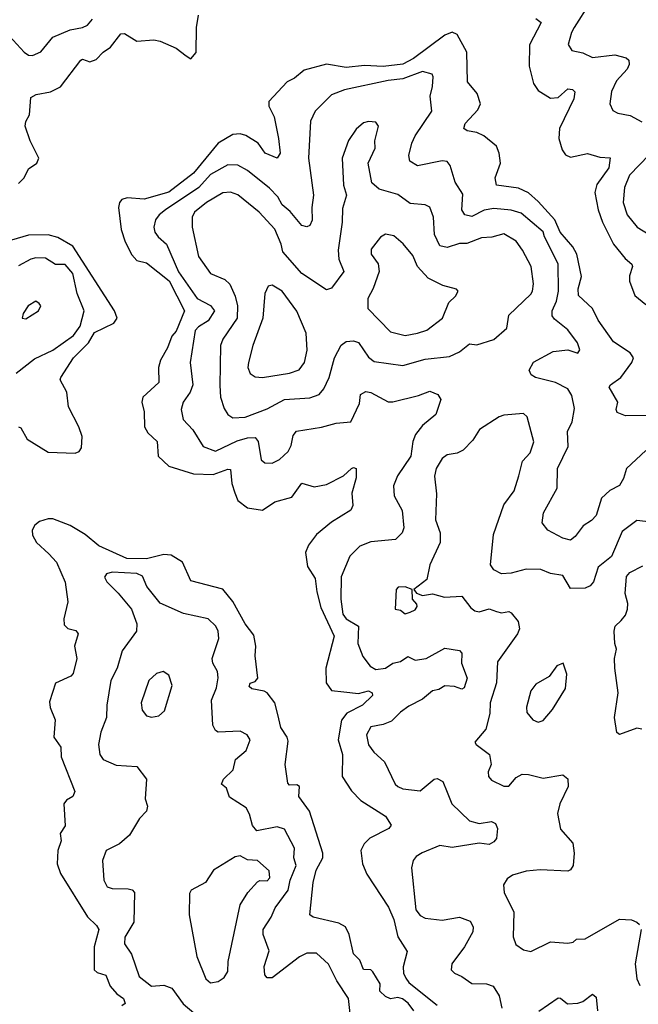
# Model space of a CAD drawing. Extents: x 1892934 to 2008621, y 567149 to 683290.
# Tile 96 of 256: x 1909120 to 1911631, y 628331 to 632326. Entities that reach past the tile are written whole.
import ezdxf

# ---------------------------------------------------------------- set-up
doc = ezdxf.new("R2010")
doc.units = 0

msp = doc.modelspace()

# ---------------------------------------------------------------- linework, layer by layer
at = {"layer": '0CON20XD'}
for points in [[(1911434.6, 632395), (1911370.9, 632295), (1911359.1, 632275), (1911345.7, 632225.7), (1911360.9, 632200.9), (1911405, 632192.2), (1911445, 632172.9), (1911535, 632183.5), (1911581.2, 632171.2), (1911591.7, 632161.7), (1911593.5, 632145), (1911585, 632125.7), (1911542.2, 632077.8), (1911522.1, 632035), (1911515.7, 631985), (1911527.9, 631957.9), (1911547.8, 631947.8), (1911598.3, 631938.3), (1911645, 631912.3)], [(1909079.1, 632259.1), (1909137.5, 632195), (1909155, 632182.9), (1909171.7, 632181.7), (1909205, 632195.6), (1909254.8, 632255.2), (1909324.3, 632285.7), (1909375, 632294.7), (1909395, 632304.6), (1909415, 632328.8)], [(1909115, 631662.2), (1909138.5, 631685), (1909155, 631720.8), (1909188.8, 631745), (1909198, 631765), (1909162.7, 631835), (1909142.7, 631895), (1909145, 631913.8), (1909159.1, 631940.9), (1909165, 632011.2), (1909187.4, 632022.6), (1909245, 632033.1), (1909285.4, 632054.6), (1909368.3, 632161.7), (1909375, 632166.7), (1909405, 632155.7), (1909430.7, 632165), (1909458.2, 632195), (1909488.8, 632215), (1909530.5, 632269.5), (1909545, 632270.9), (1909595, 632238.8), (1909665, 632244.2), (1909689.6, 632239.6), (1909755, 632211.2), (1909795, 632180), (1909815, 632168), (1909836.4, 632193.6), (1909837.3, 632295), (1909846, 632345)], [(1911215, 632330.9), (1911236.5, 632315), (1911188.8, 632225), (1911188.2, 632138.3), (1911205, 632067.1), (1911225, 632039.6), (1911275, 632008.4), (1911305, 632011.3), (1911345, 632045.3), (1911363.2, 632043.2), (1911373.6, 632033.6), (1911369.7, 632005), (1911310.4, 631885), (1911308.2, 631845), (1911322.2, 631797.8), (1911335, 631777.5), (1911355, 631769.2), (1911425, 631783.1), (1911475, 631768.7), (1911516.4, 631766.4), (1911511.2, 631725), (1911462.9, 631657.1), (1911454.3, 631625), (1911467.2, 631555), (1911485.5, 631505), (1911529.5, 631415), (1911577.2, 631357.2), (1911604.1, 631334.1), (1911607.3, 631325), (1911595, 631286.7), (1911594.7, 631265), (1911616.8, 631206.8), (1911661.4, 631171.4)], [(1911669, 630721), (1911578.7, 630718.7), (1911545, 630733.3), (1911541.4, 630745), (1911547.5, 630775), (1911513.1, 630835), (1911518.6, 630845), (1911560, 630875), (1911604.5, 630935), (1911610.8, 630955), (1911598, 630975), (1911529.5, 631019.5), (1911467.3, 631107.3), (1911445, 631154.6), (1911387.8, 631207.8), (1911386.7, 631235), (1911400.7, 631285), (1911381.6, 631375), (1911364.6, 631404.6), (1911314.1, 631465), (1911291.5, 631515), (1911225, 631588.8), (1911185, 631624), (1911145, 631643.1), (1911054.8, 631654.8), (1911050, 631685), (1911071.1, 631745), (1911066.2, 631785), (1911055, 631812.9), (1911003.3, 631855), (1910975, 631868.8), (1910936.7, 631875), (1910922, 631885), (1910927.8, 631905), (1910979.7, 631960.3), (1910990.4, 631985), (1910977.3, 632027.3), (1910937.7, 632075), (1910934.7, 632195), (1910895, 632266.9), (1910875, 632275.4), (1910845, 632264), (1910718.8, 632168.8), (1910675, 632145.8), (1910595, 632136.3), (1910518.9, 632141.1), (1910445, 632132.9), (1910365, 632145.4), (1910275, 632121.7), (1910235, 632088.7), (1910205, 632074.6), (1910131.4, 631995), (1910131.1, 631975), (1910152.5, 631932.5), (1910170.5, 631845), (1910176.9, 631785), (1910165, 631764), (1910116.7, 631785), (1910088.2, 631825), (1910037.1, 631857.1), (1910015, 631863.3), (1909985, 631861.2), (1909925, 631825.2), (1909825.9, 631704.1), (1909725, 631626.2), (1909625, 631598.6), (1909556.7, 631603.3), (1909535, 631597.1), (1909524.4, 631585), (1909520.9, 631565), (1909531.6, 631475), (1909548.2, 631425), (1909575, 631372.2), (1909595, 631349.1), (1909635, 631340.5), (1909727.2, 631267.2), (1909788.8, 631145), (1909755, 631063.2), (1909737.1, 631042.9), (1909720.2, 630995), (1909691, 630945), (1909683.6, 630915), (1909684.5, 630855), (1909619.6, 630795), (1909616.2, 630775), (1909625.3, 630735), (1909626.9, 630675), (1909640.5, 630650.5), (1909678, 630615), (1909681.3, 630555), (1909724.6, 630515), (1909825, 630483.3), (1909905, 630480.9), (1909965, 630502.5), (1909975, 630500.8), (1909981.1, 630445), (1909993, 630407), (1910005.9, 630375.9), (1910045, 630345.6), (1910105, 630336.7), (1910155, 630370.8), (1910225, 630388.6), (1910265, 630445.5), (1910315, 630431.1), (1910365, 630440), (1910434, 630476), (1910466.7, 630505), (1910475, 630509.2), (1910486, 630505), (1910485, 630467.5), (1910467.9, 630405), (1910471.9, 630355), (1910463.7, 630336.3), (1910385, 630287.9), (1910325, 630237.8), (1910292.1, 630195), (1910279.5, 630165), (1910288, 630108), (1910319.3, 630059.2), (1910325.5, 630005.5), (1910341.9, 629941.9), (1910396, 629825), (1910362.9, 629695), (1910364, 629636), (1910385.6, 629605), (1910435, 629598.9), (1910495, 629591.8), (1910535, 629603.8), (1910550, 629595), (1910552.5, 629585), (1910511.5, 629545), (1910447.5, 629512.5), (1910425.7, 629484.3), (1910412.6, 629405), (1910430.2, 629345), (1910429.2, 629255), (1910467.1, 629197.1), (1910505, 629157.8), (1910604.3, 629095), (1910627.7, 629057.7), (1910618.8, 629045), (1910540.8, 629005), (1910518.1, 628981.9), (1910504.6, 628955), (1910510.7, 628900.7), (1910529.5, 628859.5), (1910616.2, 628725), (1910638.4, 628675), (1910655.3, 628605.3), (1910693.1, 628545), (1910676.5, 628483.5), (1910678, 628458), (1910687.4, 628437.4), (1910699.5, 628419.5), (1910788.2, 628348.2)], [(1911661.2, 630578.8), (1911582.5, 630505), (1911571.1, 630465), (1911554, 630436), (1911515, 630415.5), (1911481.8, 630385), (1911459.7, 630315), (1911440.6, 630295), (1911407.3, 630272.7), (1911375, 630230), (1911355, 630214.2), (1911325, 630222.5), (1911263.3, 630255), (1911240.8, 630285), (1911245.8, 630325), (1911301.2, 630425), (1911302.4, 630505), (1911346.7, 630595), (1911343.2, 630655), (1911362.3, 630695), (1911371.3, 630748.7), (1911361.1, 630801.1), (1911345, 630828.8), (1911295, 630854.7), (1911214, 630874), (1911196, 630885), (1911187.5, 630905), (1911205, 630936.7), (1911285, 630980), (1911345, 630986.9), (1911385, 630974), (1911393.6, 630986.4), (1911383.8, 631015), (1911345, 631067.5), (1911290.9, 631110.9), (1911281.2, 631125), (1911281.4, 631145), (1911299.3, 631185), (1911307.1, 631225), (1911305, 631335.8), (1911250, 631445), (1911245, 631465.4), (1911155, 631541.1), (1911115, 631554.2), (1911045, 631560.9), (1911005, 631554.1), (1910955, 631527.6), (1910926.7, 631535), (1910914.5, 631555), (1910919.1, 631619.1), (1910887.5, 631667.5), (1910866.9, 631735), (1910855, 631750.6), (1910835, 631753.5), (1910735, 631733.8), (1910702.8, 631752.8), (1910699.1, 631775), (1910711.2, 631825), (1910725.3, 631855), (1910793.2, 631955), (1910786.5, 632016.5), (1910795.4, 632055), (1910798.5, 632095), (1910794, 632105), (1910755, 632116.6), (1910675, 632086.3), (1910615, 632079.4), (1910438.2, 632041.8), (1910385, 632021.5), (1910318.9, 631955), (1910300, 631915), (1910291.9, 631765), (1910312.1, 631615), (1910305.3, 631565), (1910307.1, 631512.9), (1910298, 631492), (1910285, 631485.5), (1910265, 631491.2), (1910217.9, 631547.9), (1910185, 631574.6), (1910167.5, 631607.5), (1910133.3, 631643.3), (1910045, 631713.9), (1910005, 631736.1), (1909965, 631738.2), (1909895, 631697.9), (1909847.6, 631645), (1909711.2, 631555), (1909685.4, 631535), (1909670.9, 631515), (1909664.7, 631485), (1909667.9, 631465), (1909681.5, 631445), (1909715.9, 631415), (1909765, 631303.6), (1909839.7, 631195), (1909895, 631167.2), (1909910.7, 631145), (1909884.6, 631105), (1909845, 631079.7), (1909832.5, 631065), (1909812.2, 630935), (1909822.6, 630845), (1909812.2, 630815), (1909783.8, 630775), (1909775.5, 630745), (1909784, 630704), (1909822.3, 630662.3), (1909865, 630594.5), (1909915, 630575.3), (1910002.8, 630617.2), (1910045, 630630), (1910075, 630630.7), (1910087.3, 630615), (1910100.2, 630540.2), (1910115, 630528.9), (1910145, 630527.3), (1910175, 630541.5), (1910209.5, 630575), (1910221.5, 630598.5), (1910230.1, 630639.9), (1910243.4, 630656.6), (1910345, 630672.9), (1910405, 630690), (1910463.8, 630695), (1910498.7, 630768.7), (1910503.8, 630806.2), (1910525, 630818.2), (1910545, 630814), (1910615, 630775.5), (1910635, 630775.4), (1910738.3, 630801.7), (1910785, 630819.4), (1910816.7, 630805), (1910828.8, 630785), (1910809.2, 630725), (1910755, 630679.5), (1910726.7, 630643.3), (1910715.9, 630615), (1910707.6, 630555), (1910652.7, 630475), (1910636.9, 630435), (1910640, 630395), (1910671.8, 630335), (1910678.5, 630265), (1910672.9, 630245), (1910645, 630217.7), (1910545, 630207.9), (1910500.4, 630189.6), (1910460, 630150), (1910424.1, 630065.9), (1910423.5, 629975), (1910431.7, 629915), (1910445.1, 629895.1), (1910495.3, 629865), (1910492.7, 629795), (1910512.2, 629742.2), (1910542.9, 629702.9), (1910565, 629690), (1910605, 629695.8), (1910635, 629716.2), (1910665, 629722.3), (1910695, 629743.2), (1910725, 629727.2), (1910770, 629735), (1910845, 629776.4), (1910905, 629766.5), (1910915, 629756.2), (1910913.2, 629715), (1910936.7, 629655), (1910924.4, 629615.6), (1910915, 629610), (1910885, 629621.2), (1910845, 629624.2), (1910821.3, 629608.7), (1910795, 629603.7), (1910755, 629568.8), (1910698.9, 629541.1), (1910665, 629516.5), (1910629.3, 629480.7), (1910595, 629466.2), (1910545, 629457.1), (1910527.7, 629425), (1910535, 629384), (1910556.9, 629355), (1910600.5, 629315), (1910644.5, 629225), (1910655, 629215.6), (1910675, 629205.5), (1910745, 629197.1), (1910801.9, 629245), (1910815, 629248.2), (1910837.1, 629235), (1910855, 629192), (1910874.4, 629145), (1910945, 629075.3), (1910985, 629064.7), (1911035, 629073.5), (1911050.6, 629065), (1911059.1, 629045), (1911055.8, 629004.2), (1911045, 628990.5), (1911025, 628980.3), (1910985, 628985.3), (1910875, 628967.6), (1910825, 628975.2), (1910753.4, 628946.6), (1910729.3, 628930.7), (1910717.1, 628915), (1910710, 628885), (1910728.4, 628715), (1910745, 628691.2), (1910765, 628680.8), (1910835, 628672.5), (1910905, 628684.4), (1910948.5, 628668.5), (1910960.9, 628645), (1910958.8, 628625), (1910925.5, 628565), (1910874.4, 628495), (1910871.7, 628471.7), (1910885, 628457.1), (1910915, 628444.4), (1910955, 628415.6), (1911015, 628414.5), (1911041.4, 628405), (1911065.8, 628365.8), (1911077.3, 628315)], [(1909985, 630711.1), (1910035, 630714.2), (1910125, 630747.9), (1910195, 630785.7), (1910298.2, 630791.8), (1910335, 630806.2), (1910355, 630828.9), (1910376.5, 630875), (1910397.7, 630955), (1910425, 631005.6), (1910445, 631020.4), (1910475, 631022.9), (1910495, 631017.3), (1910535, 630956.7), (1910558.9, 630938.9), (1910675, 630923.1), (1910765, 630948.4), (1910865, 630959.7), (1910905, 630978.5), (1910945, 631010.9), (1910975, 631007.8), (1911045, 631028.2), (1911096.5, 631075), (1911105, 631128.1), (1911195, 631213.3), (1911200.8, 631225), (1911205.3, 631254.7), (1911195.3, 631325), (1911160.7, 631390.7), (1911135, 631428.5), (1911085, 631457.7), (1911036.1, 631443.9), (1910995, 631440.7), (1910935, 631418.1), (1910905, 631418.7), (1910855, 631401.5), (1910825, 631409.1), (1910804.2, 631455), (1910799.4, 631525), (1910785, 631565.6), (1910765, 631574.6), (1910705, 631581.1), (1910655, 631616.7), (1910579.5, 631639.5), (1910549.6, 631665), (1910533.8, 631745), (1910562.5, 631805), (1910561.9, 631835), (1910576.2, 631895), (1910565, 631911.2), (1910535, 631914), (1910515, 631908), (1910485, 631882), (1910455, 631836.2), (1910428.5, 631765), (1910434.6, 631655), (1910446.4, 631615), (1910430.2, 631559.8), (1910428.7, 631505), (1910411.9, 631391.9), (1910415.8, 631355), (1910436.2, 631305), (1910385, 631237.8), (1910365, 631230.8), (1910265, 631296.2), (1910187.6, 631385), (1910181.4, 631415), (1910155, 631476.8), (1910092.5, 631545), (1910005.2, 631615.2), (1909975, 631627.1), (1909945, 631624.2), (1909878.5, 631585), (1909829.5, 631545), (1909820, 631525), (1909819.6, 631485), (1909845.4, 631365), (1909895, 631296.4), (1909952.1, 631272.1), (1909973, 631253), (1909995, 631204.3), (1910003.8, 631165), (1910002.9, 631115), (1909945, 631030.5), (1909934.7, 631005), (1909931.9, 630841.9), (1909934.7, 630794.7), (1909949.3, 630749.3), (1909964.2, 630724.2), (1909985, 630711.1)], [(1911675, 631778), (1911595.3, 631695), (1911575.3, 631645.3), (1911569.6, 631585), (1911585.4, 631535), (1911625.5, 631485), (1911706.2, 631436.2)], [(1909115, 630674.4), (1909125, 630670.8), (1909150, 630625), (1909235, 630571.1), (1909345, 630567.7), (1909361.4, 630575), (1909370.7, 630589.3), (1909373.2, 630635), (1909359.5, 630675), (1909318.1, 630755), (1909311.1, 630815), (1909284.6, 630865), (1909286.6, 630875), (1909338.3, 630955), (1909398.7, 631015), (1909423.4, 631056.6), (1909502.5, 631095), (1909515.4, 631115), (1909505.3, 631145), (1909335, 631407), (1909275, 631443.1), (1909235, 631453.3), (1909155, 631452.7), (1909063.2, 631425)], [(1910685, 631045.5), (1910735, 631054.5), (1910773.1, 631066.9), (1910835.6, 631115), (1910861.7, 631178.3), (1910888.8, 631205), (1910900, 631225), (1910892.5, 631232.5), (1910837.3, 631247.3), (1910778, 631278), (1910734.4, 631324.4), (1910715, 631370), (1910676.8, 631416.7), (1910639.1, 631449.1), (1910605, 631456.7), (1910585, 631444), (1910546.9, 631395), (1910546.7, 631375), (1910575, 631336.2), (1910579.5, 631305), (1910555, 631236), (1910532.5, 631195), (1910533.3, 631155), (1910625, 631059.6), (1910685, 631045.5)], [(1909105, 630891.8), (1909179.7, 630950.3), (1909255, 630985.3), (1909338, 631045), (1909365, 631082.7), (1909380.9, 631145), (1909353.8, 631215), (1909335, 631297.1), (1909305, 631332.7), (1909265, 631333), (1909225, 631358.6), (1909185, 631360.5), (1909165, 631355.4), (1909115, 631327.1)], [(1910105, 630874.5), (1910215, 630892.9), (1910253.7, 630906.3), (1910276, 630935), (1910287.2, 630985), (1910283.1, 631055), (1910245, 631144), (1910185, 631224.4), (1910145, 631249.4), (1910128.8, 631245), (1910114.6, 631215.4), (1910107.1, 631115), (1910066.4, 631005), (1910048.2, 630935), (1910046.5, 630915), (1910055, 630890.8), (1910075, 630876.9), (1910105, 630874.5)], [(1909145, 631113.3), (1909196.7, 631145), (1909206, 631165), (1909198.8, 631175), (1909185, 631183.8), (1909153.8, 631165), (1909133.3, 631135), (1909130, 631115), (1909145, 631113.3)], [(1911695, 630286.2), (1911625, 630294), (1911565, 630250), (1911521.5, 630148.5), (1911467.5, 630105), (1911449.2, 630045), (1911435, 630029.2), (1911415, 630020), (1911355, 630018), (1911325, 630070.6), (1911275, 630079.6), (1911235, 630095.4), (1911175, 630096.4), (1911115, 630080.8), (1911075, 630078.5), (1911045, 630093.8), (1911031.1, 630115), (1911043, 630237), (1911085, 630357.5), (1911126.4, 630415), (1911146.5, 630475), (1911161.3, 630535), (1911191.3, 630568.7), (1911206.7, 630613.3), (1911180, 630715), (1911165, 630728.1), (1911085, 630721.8), (1911065.7, 630715), (1910986.2, 630663.8), (1910959.7, 630620.2), (1910920.5, 630579.5), (1910895, 630567.5), (1910855, 630560.4), (1910835, 630545.6), (1910810.5, 630505), (1910803.8, 630473.8), (1910812.1, 630402.1), (1910807.1, 630297.1), (1910826, 630245), (1910826.4, 630205), (1910784.5, 630115), (1910771.9, 630055), (1910720, 630015), (1910730, 630000), (1910755, 629990.5), (1910795, 629997.1), (1910843.6, 629983.6), (1910915, 629987.7), (1910950.5, 629940.5), (1910967.6, 629927.6), (1910985, 629923.6), (1911025, 629935.4), (1911055.5, 629924.5), (1911075, 629920.2), (1911105, 629925.4), (1911115, 629920), (1911143.3, 629885), (1911148.5, 629855), (1911141.1, 629835), (1911059.2, 629720.8), (1911054.8, 629635.2), (1911029.7, 629555), (1911028.4, 629511.6), (1911012.4, 629447.6), (1910967.5, 629395), (1910972.5, 629385), (1911027.1, 629345), (1911034.2, 629305), (1911020.8, 629275), (1911022.5, 629255), (1911035, 629240.8), (1911085, 629217.1), (1911105, 629216), (1911135, 629251.4), (1911160, 629265), (1911185, 629264.4), (1911245, 629248.4), (1911325, 629262.9), (1911345, 629246.7), (1911346.5, 629215), (1911312.8, 629145), (1911303.1, 629105), (1911315, 629042), (1911365.5, 628985), (1911371.1, 628945), (1911365.8, 628894.2), (1911355, 628876.7), (1911345, 628872.1), (1911233.1, 628876.9), (1911175, 628870.9), (1911120, 628855), (1911099.1, 628840.9), (1911084.3, 628815.7), (1911085.7, 628785), (1911125.5, 628705), (1911123.1, 628605), (1911133.5, 628573.5), (1911165, 628552.5), (1911195, 628546), (1911275, 628584.3), (1911345, 628580), (1911365.9, 628584.1), (1911380, 628595), (1911415, 628597.5), (1911555, 628676.4), (1911603.8, 628673.8), (1911624.6, 628664.6), (1911635.6, 628655)], [(1910720, 628305), (1910696.4, 628336.4), (1910673.6, 628353.6), (1910655, 628358.8), (1910625, 628353.8), (1910605, 628362.5), (1910582.2, 628385), (1910583.1, 628415), (1910553.4, 628463.4), (1910545, 628470.8), (1910515, 628472.9), (1910500.2, 628510.2), (1910475, 628536), (1910456.7, 628615), (1910441.9, 628645), (1910415, 628660.4), (1910310.8, 628685), (1910298, 628695), (1910310.8, 628825), (1910322.6, 628875), (1910349.7, 628925), (1910350.8, 628945), (1910296.6, 629115), (1910253.3, 629175), (1910256.2, 629215), (1910245, 629222), (1910215, 629220.8), (1910208.1, 629228.1), (1910197.5, 629305), (1910209, 629399), (1910205, 629415.7), (1910180, 629455), (1910167.7, 629507.7), (1910155.3, 629555), (1910124.7, 629594.7), (1910112.3, 629602.3), (1910061.7, 629611.7), (1910050.9, 629620.9), (1910055, 629633.8), (1910075, 629640.5), (1910086.1, 629655), (1910076.2, 629745), (1910078.8, 629785), (1910069.7, 629829.7), (1910035.6, 629875.6), (1909985, 629966.2), (1909945, 630016.2), (1909815, 630049.6), (1909780.3, 630125), (1909734.2, 630154.2), (1909705, 630156.7), (1909635, 630138.2), (1909555, 630140.6), (1909441.4, 630191.4), (1909385, 630237.6), (1909325, 630274.8), (1909255, 630300.9), (1909235, 630301.7), (1909200.3, 630289.7), (1909181.2, 630275), (1909170, 630255), (1909171.8, 630235), (1909188.1, 630205), (1909238.5, 630158.5), (1909268.8, 630125), (1909304.3, 630044.3), (1909314.7, 629965), (1909299.2, 629895), (1909300.6, 629870.6), (1909315, 629855.6), (1909348.2, 629848.2), (1909357.8, 629835), (1909342.1, 629785), (1909352.2, 629735), (1909336.4, 629673.6), (1909327.1, 629662.9), (1909265.6, 629634.4), (1909241.2, 629558.8), (1909244.2, 629535), (1909264.3, 629485), (1909258.1, 629415), (1909286.5, 629375), (1909288.2, 629335), (1909344.2, 629195), (1909336.2, 629175), (1909309.7, 629160.3), (1909299.2, 629145), (1909304.1, 629055), (1909283.6, 629025), (1909288.4, 628995), (1909274.8, 628955.2), (1909271.9, 628901.9), (1909285, 628861.5), (1909395, 628686.1), (1909431.8, 628651.7), (1909441.2, 628635), (1909422.2, 628565), (1909421.7, 628471.7), (1909435, 628460), (1909469.7, 628449.7), (1909487.7, 628405), (1909514.4, 628374.4), (1909541.1, 628355), (1909548.6, 628335), (1909533.8, 628325)], [(1910462.4, 628282.4), (1910454.4, 628355), (1910406.5, 628426.5), (1910373.6, 628493.6), (1910325, 628538.5), (1910285, 628538.4), (1910255, 628523.8), (1910145, 628438.9), (1910125, 628439.4), (1910115, 628451.2), (1910112.5, 628485), (1910132.3, 628547.7), (1910108.1, 628615), (1910108.4, 628635), (1910140.9, 628685), (1910156.7, 628723.3), (1910210, 628795), (1910217.3, 628835), (1910242.1, 628895), (1910232.4, 628925), (1910235.2, 628965.2), (1910195, 629042.5), (1910165, 629051.1), (1910082.5, 629035), (1910065, 629056.2), (1910052.4, 629102.4), (1910039.1, 629129.1), (1909971.8, 629171.8), (1909958.7, 629208.7), (1909938.6, 629225), (1909947.6, 629245), (1909986.7, 629283.3), (1909995.3, 629324.7), (1910038.9, 629361.1), (1910055.6, 629405), (1910043.8, 629425), (1910015, 629439.2), (1909925, 629436), (1909915, 629442), (1909904, 629464), (1909897.8, 629565), (1909918.4, 629615), (1909926, 629656), (1909922.3, 629682.3), (1909904.4, 629715), (1909900.5, 629735), (1909928.2, 629815), (1909925.3, 629845), (1909916.2, 629865), (1909885, 629895.9), (1909785, 629916.8), (1909689.6, 629959.6), (1909636.2, 630026.2), (1909618.1, 630068.1), (1909595, 630079.2), (1909495, 630085.4), (1909472.6, 630077.4), (1909464.2, 630065), (1909474, 630045), (1909520, 630000), (1909574, 629934), (1909594.7, 629874.8), (1909594.3, 629845), (1909535.4, 629765), (1909515.3, 629695), (1909489.3, 629645), (1909473.4, 629545), (1909472.5, 629495), (1909449.6, 629435), (1909439.1, 629385), (1909444.6, 629344.6), (1909458.8, 629325), (1909511.3, 629301.3), (1909595, 629296.4), (1909634.7, 629244.7), (1909629.2, 629165), (1909638.8, 629135), (1909634.5, 629115.5), (1909606.8, 629085), (1909565, 629017.3), (1909525, 628983.1), (1909471.2, 628955), (1909455.8, 628915), (1909461.5, 628835), (1909475, 628807.5), (1909495, 628800.9), (1909560.5, 628800.5), (1909576, 628796), (1909585.5, 628785), (1909583.8, 628665), (1909546.5, 628603.5), (1909545, 628576.5), (1909574.1, 628535), (1909605, 628444.5), (1909655, 628404.6), (1909705, 628408.8), (1909737.3, 628397.3), (1909783.9, 628333.9), (1909852.5, 628275)], [(1911645, 629447.5), (1911625, 629451.2), (1911555, 629426.7), (1911544.2, 629434.2), (1911534.6, 629494.6), (1911549.5, 629595), (1911535.3, 629695), (1911534.7, 629735), (1911542.6, 629772.6), (1911535.3, 629795.3), (1911532.5, 629845), (1911536.8, 629865), (1911561.5, 629888.5), (1911579.2, 629910.8), (1911587.3, 629935), (1911587.8, 629957.8), (1911577.6, 629997.6), (1911583.3, 630066.7), (1911597, 630083), (1911649.3, 630110.7)], [(1910685, 629915.8), (1910705, 629922.9), (1910725, 629931.9), (1910733.8, 629945), (1910732.5, 629955), (1910714, 629975), (1910712.5, 630015), (1910684.5, 630025.5), (1910655.8, 630024.2), (1910648, 630015), (1910644, 629935), (1910665, 629930), (1910685, 629915.8)], [(1909655, 629496.9), (1909685, 629502.2), (1909707.5, 629522.5), (1909738.1, 629625), (1909725, 629666.2), (1909701.7, 629681.7), (1909675, 629674.2), (1909644.7, 629645.3), (1909613.1, 629555), (1909617.5, 629525), (1909635, 629502.5), (1909655, 629496.9)], [(1911225, 629476.7), (1911245, 629482.5), (1911283, 629527), (1911335, 629612.5), (1911340.5, 629670.5), (1911326, 629716), (1911300, 629705), (1911269.1, 629660.9), (1911215, 629630), (1911195, 629603.8), (1911177, 629537), (1911178.6, 629515), (1911202.5, 629485), (1911225, 629476.7)], [(1909895, 628418.6), (1909925, 628424.3), (1909949.8, 628440.2), (1909964.3, 628465), (1909965.8, 628505), (1910014.7, 628735.3), (1910045.4, 628785), (1910085, 628828.4), (1910095, 628834), (1910125, 628831.8), (1910135.8, 628845), (1910132.3, 628872.3), (1910084.8, 628914.8), (1910045, 628917.9), (1910015, 628934), (1909995, 628929.4), (1909906.7, 628875), (1909874.7, 628825.3), (1909815.8, 628795), (1909808.7, 628781.3), (1909808, 628695), (1909839.2, 628525), (1909875, 628434.2), (1909895, 628418.6)], [(1911642.1, 628635), (1911617.5, 628495), (1911624.6, 628435), (1911637.4, 628407.4)], [(1911226.4, 628303.6), (1911305, 628358), (1911315, 628356.2), (1911343.1, 628333.1), (1911385, 628335.4), (1911405, 628342.3), (1911445, 628372.2), (1911460.2, 628360.2), (1911465.7, 628305)], [(1910788.2, 628348.2), (1910815, 628327.5)]]:
    msp.add_lwpolyline(points, dxfattribs=at)

doc.saveas('drawing.dxf')
